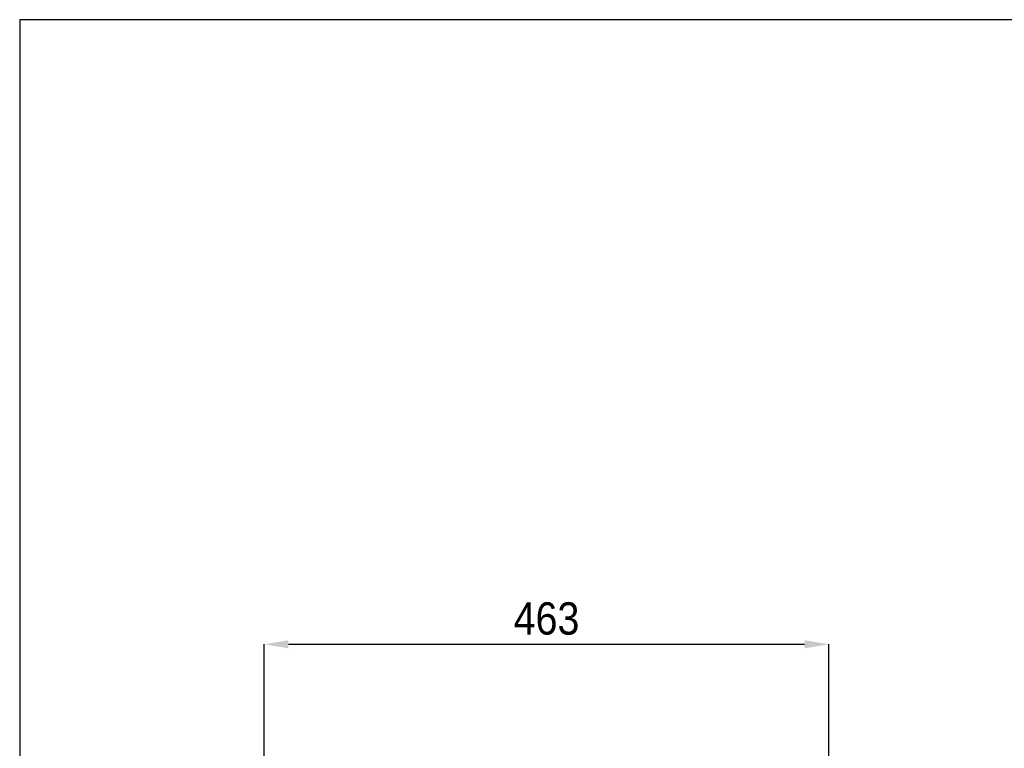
# Model space of a CAD drawing. Header units: millimetres. Extents: x 41 to 4141, y 37 to 2907.
# Tile 4 of 7: x 41 to 848, y 2310 to 2907. Entities that reach past the tile are written whole.
import ezdxf

# ---------------------------------------------------------------- set-up
doc = ezdxf.new("R2010")
doc.units = ezdxf.units.MM
doc.header["$LTSCALE"] = 10
doc.header["$PDSIZE"] = -1
doc.linetypes.add('SLD-Solido', pattern=[0])
doc.layers.add('QUOTE', color=1, linetype='SLD-Solido')
doc.layers.add('SCHIZZI', color=9, linetype='Continuous')
doc.styles.add('SLDTEXTSTYLE0', font='Gothic.ttf', dxfattribs={"width": 0.913})
doc.dimstyles.new('SLDDIMSTYLE0', dxfattribs={"dimtxt": 26.458333, "dimasz": 20, "dimexe": 0, "dimexo": 0.0625, "dimgap": 6.614583, "dimtad": 1, "dimdec": 1, "dimrnd": 1e-09, "dimzin": 12, "dimdsep": 46, "dimtxsty": 'SLDTEXTSTYLE0', "dimsah": 1, "dimcen": 0.09, "dimadec": 0, "dimazin": 3, "dimtfac": 1, "dimtdec": 1, "dimtofl": 0, "dimtmove": 0, "dimatfit": 3, "dimfxl": 0, "dimfrac": 2, "dimtolj": 1, "dimtzin": 12, "dimarcsym": 0})

# ---------------------------------------------------------------- blocks, each defined once
blk = doc.blocks.new('_D_6')
at = {"layer": 'Defpoints', "color": 0}
for p in [(704.45, 2395.13), (241.45, 2295.13), (704.45, 2295.13)]:
    blk.add_point(p, dxfattribs=at)
at = {"layer": 'QUOTE', "color": 0, "lineweight": -2}
for p, q in [((241.45, 2295.19), (241.45, 2395.13)), ((261.45, 2395.13), (684.45, 2395.13)), ((704.45, 2295.19), (704.45, 2395.13))]:
    blk.add_line(p, q, dxfattribs=at)
at = {"layer": 'QUOTE', "color": 0}
for points in [[(261.45, 2398.46), (261.45, 2391.8), (241.45, 2395.13)], [(684.45, 2398.46), (684.45, 2391.8), (704.45, 2395.13)]]:
    blk.add_solid(points, dxfattribs=at)
at = {"layer": 'QUOTE', "color": 0, "insert": (472.95, 2429.53), "char_height": 26.458, "attachment_point": 2, "style": 'SLDTEXTSTYLE0'}
blk.add_mtext('\\A1;463', dxfattribs=at)

msp = doc.modelspace()

# ---------------------------------------------------------------- linework, layer by layer
at = {"layer": 'SCHIZZI', "color": 7}
msp.add_lwpolyline([(4141.15, 36.91), (4140.96, 2906.91), (41.15, 2906.91), (41.15, 36.91)], close=True, dxfattribs=at)

# ---------------------------------------------------------------- dimensions: what is measured, and where the dimension line sits
at = {"layer": 'QUOTE'}
dim = msp.add_linear_dim(base=(704.45, 2395.13), p1=(241.45, 2295.13), p2=(704.45, 2295.13), dimstyle='SLDDIMSTYLE0', dxfattribs=at)
dim.commit()
dim.dimension.update_dxf_attribs({"geometry": '_D_6', "text_midpoint": (472.95, 2395.13), "dimtype": 160})

doc.saveas('drawing.dxf')
